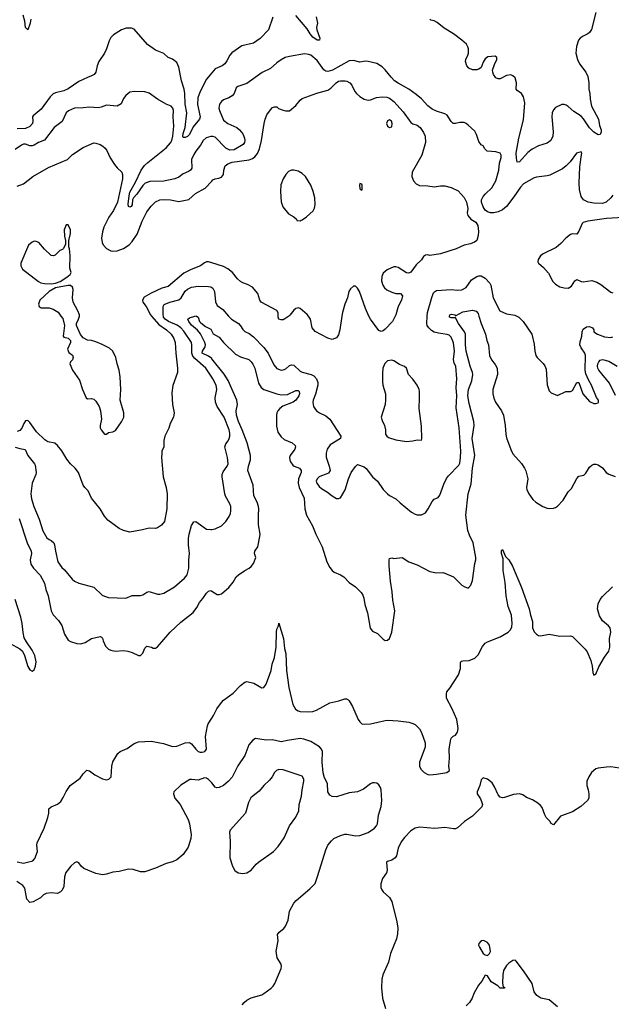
# Model space of a CAD drawing. Header units: inches. Extents: x 1473912 to 1647258, y 640388 to 773423.
# Tile 106 of 256: x 1508194 to 1513754, y 703534 to 712784. Entities that reach past the tile are written whole.
import ezdxf

# ---------------------------------------------------------------- set-up
doc = ezdxf.new("R2010")
doc.units = ezdxf.units.IN
doc.header["$MEASUREMENT"] = 0
for name, color, linetype in [('B5700', 7, 'Continuous'), ('B5701', 7, 'Continuous'), ('B5710', 7, 'Continuous'), ('B5711', 7, 'Continuous')]:
    doc.layers.add(name, color=color, linetype=linetype)

msp = doc.modelspace()

# ---------------------------------------------------------------- linework, layer by layer
at = {"layer": 'B5700', "color": 5}
for points, elevation in [([(1509433.2, 710000), (1509501.5, 709921.5), (1509574.4, 709870), (1509617.2, 709830), (1509643.9, 709790), (1509656.1, 709750), (1509661.7, 709650), (1509678.7, 709510), (1509676.2, 709470), (1509633.8, 709346.2), (1509622.5, 709277.5), (1509629.6, 709169.6), (1509646, 709090), (1509643.7, 709070), (1509639.3, 709050), (1509609.5, 708990.5), (1509595.1, 708944.9), (1509557, 708870), (1509549.7, 708830.3), (1509549.6, 708770), (1509531.2, 708730), (1509528.8, 708711.2), (1509528.2, 708670), (1509542.9, 708490), (1509571.7, 708390), (1509580.3, 708330), (1509578, 708190), (1509556, 708070), (1509526, 708034), (1509490, 708011.3), (1509470, 708004.7), (1509410, 708006.8), (1509349.6, 707990.4), (1509230, 707970.4), (1509170, 707986.4), (1509130, 708004.4), (1509022.4, 708082.4), (1508990, 708119.1), (1508949.1, 708189.1), (1508868, 708290), (1508839.1, 708359.1), (1508806, 708390), (1508790, 708412), (1508746, 708530), (1508716, 708570), (1508671.9, 708611.9), (1508636.1, 708656.1), (1508590, 708733), (1508550, 708784.9), (1508525.1, 708805.1), (1508459.2, 708819.2), (1508430, 708835.8), (1508350.8, 708910.8), (1508290, 709000.5), (1508270, 709017.3), (1508250, 709014.8), (1508233.3, 708990), (1508215.1, 708944.9), (1508196.8, 708923.2), (1508170, 708915.6)], 760), ([(1508581.2, 710000), (1508598, 709978), (1508616.3, 709910), (1508602, 709810), (1508610, 709802), (1508650, 709792), (1508671.3, 709770), (1508672, 709750), (1508644.7, 709690), (1508656.9, 709656.9), (1508690, 709632), (1508698, 709610), (1508690.9, 709589.1), (1508672, 709570), (1508666.8, 709550), (1508690, 709492), (1508755.8, 709395.8), (1508783.1, 709310), (1508818.8, 709230), (1508830, 709223), (1508870, 709224), (1508890, 709218.8), (1508910, 709200.7), (1508939.5, 709150), (1508952.2, 709110), (1508961.6, 709030), (1508950.7, 708970), (1508950.8, 708950), (1508958.8, 708930), (1508990, 708891), (1509010, 708891), (1509030, 708906.8), (1509070, 708913.4), (1509094.9, 708925.1), (1509150, 709004.7), (1509172, 709050), (1509171.8, 709090), (1509138, 709210), (1509145.1, 709310), (1509139.3, 709430), (1509129.3, 709490), (1509109.3, 709550), (1509097.2, 709610), (1509069.2, 709670), (1509038, 709698), (1508970, 709733.2), (1508910, 709757.2), (1508870, 709769.2), (1508830, 709774), (1508790, 709795.3), (1508766.8, 709826.8), (1508729.4, 709910), (1508729.4, 709930), (1508747, 709970), (1508754.6, 710000)], 780), ([(1510000, 709425.6), (1509942, 709510), (1509839.5, 709599.5), (1509822.6, 709622.6), (1509813.4, 709650), (1509813.2, 709730), (1509807.7, 709750), (1509736.3, 709856.3), (1509708.6, 709888.6), (1509674.1, 709914.1), (1509592, 709950), (1509560.2, 709970), (1509546.5, 709990), (1509544.5, 710000)], 740), ([(1510000, 709599.1), (1509999.6, 709599.6), (1509970, 709621.3), (1509909.9, 709650), (1509911.6, 709670), (1509935.9, 709710), (1509939.2, 709730), (1509934.9, 709750), (1509893.8, 709833.8), (1509866.1, 709866.1), (1509810, 709915.6), (1509783.5, 709950), (1509775.6, 709970), (1509790, 709983.1), (1509841.6, 710000)], 720), ([(1509854.4, 710000), (1509870, 709990.4), (1509885.4, 709950), (1509896.6, 709936.6), (1509941, 709901), (1509990, 709876.9), (1510000, 709858.5)], 720), ([(1508150, 708766.5), (1508194, 708754), (1508246.2, 708746.2), (1508269.1, 708690), (1508331.7, 708611.7), (1508338, 708598), (1508350.1, 708530), (1508346.7, 708510), (1508312.6, 708430), (1508298.6, 708330), (1508303.5, 708283.5), (1508326.5, 708210), (1508375.6, 708090), (1508410, 707983.1), (1508450, 707914.9), (1508470, 707899.5), (1508490, 707891.8), (1508514.2, 707870), (1508522, 707850), (1508529.1, 707790), (1508553.4, 707690), (1508590, 707637.1), (1508614.9, 707614.9), (1508686.9, 707526.9), (1508710, 707507.7), (1508750, 707490.5), (1508890, 707453), (1508970, 707378), (1508990, 707366.8), (1509030, 707356.3), (1509190, 707350.5), (1509250, 707375.5), (1509330, 707374.9), (1509350, 707381.6), (1509390, 707405.5), (1509410, 707410.6), (1509490, 707388.4), (1509510, 707386.4), (1509550, 707395.5), (1509650, 707454.9), (1509743.3, 707536.7), (1509769.4, 707570), (1509783.6, 707630), (1509783.1, 707710), (1509790.8, 707770), (1509780.3, 707850), (1509781.4, 707910), (1509787.7, 707950), (1509810, 708031), (1509830, 708066.8), (1509850, 708070.6), (1509950, 707999.1), (1509990, 707993.4), (1510000, 707995.6)], 740), ([(1508190, 708096.3), (1508263.5, 707870), (1508301.4, 707790), (1508305.6, 707770), (1508292.1, 707710), (1508298.5, 707670), (1508324.6, 707630), (1508385.7, 707565.7), (1508426.7, 707490), (1508441.2, 707430), (1508462.7, 707370), (1508491.3, 707230), (1508510, 707192.7), (1508558.8, 707138.8), (1508591.3, 707091.3), (1508614.4, 707010), (1508650, 706954), (1508670, 706941.6), (1508730, 706922), (1508770, 706918.8), (1508810, 706933.4), (1508869.6, 706970.4), (1508950.5, 706990.5), (1508964, 706984), (1508973, 706973), (1508978, 706950), (1508999.5, 706899.5), (1509030, 706870.5), (1509050, 706859.3), (1509090, 706852.2), (1509170, 706856.4), (1509210, 706850.4), (1509250, 706838), (1509310, 706810.8), (1509330, 706811), (1509350, 706831.3), (1509370, 706881), (1509390, 706898.8), (1509432, 706890), (1509450, 706881), (1509470, 706881), (1509490, 706890.8), (1509609.7, 707030.3), (1509710, 707124.9), (1509825, 707215), (1509858.2, 707261.8), (1509883.5, 707310), (1509914.4, 707345.6), (1509950, 707397.6), (1509970, 707416.4), (1509990, 707420.5), (1510000, 707414.2)], 720), ([(1508104.4, 706924.4), (1508194.8, 706874.8), (1508219.5, 706850), (1508240.3, 706810), (1508270, 706706.8), (1508290, 706674.8), (1508310, 706664), (1508322, 706670), (1508330, 706676), (1508342.9, 706710), (1508347.8, 706750), (1508335.3, 706810), (1508310, 706861.6), (1508257.9, 706937.9), (1508237.5, 706977.5), (1508225.3, 707025.3), (1508217, 707110), (1508203.4, 707170), (1508150, 707338)], 720), ([(1508170, 704872), (1508230, 704860.7), (1508318, 704882), (1508335.7, 704904.3), (1508362.3, 704970), (1508356.1, 705030), (1508359.3, 705050), (1508423.1, 705190), (1508459.7, 705290), (1508467.6, 705330), (1508468.4, 705371.6), (1508491.3, 705388.7), (1508550, 705413.8), (1508580, 705440), (1508603.3, 705476.7), (1508630, 705532.9), (1508669.8, 705590), (1508762.5, 705657.5), (1508790, 705698.8), (1508825.2, 705734.8), (1508850, 705726), (1508901, 705690), (1508973, 705653), (1509010, 705643.5), (1509031.2, 705648.8), (1509052.8, 705670), (1509060.3, 705770), (1509069.1, 705810.9), (1509116.9, 705890), (1509139.5, 705910), (1509203.3, 705936.7), (1509270, 705984.2), (1509310, 706000.9), (1509430, 706004.9), (1509545.5, 705985.5), (1509630, 705954.8), (1509670, 705959.1), (1509750.5, 705990.5), (1509790, 705993.4), (1509810, 705980.7), (1509848.5, 705930), (1509870.6, 705910), (1509890, 705902.8), (1509910, 705901.8), (1509935.1, 705910), (1509948.5, 705931.5), (1509941.6, 706050), (1509958.6, 706150), (1509965.4, 706170), (1510000, 706223.5)], 680), ([(1510000, 705613.9), (1509997.4, 705617.4), (1509970, 705644.8), (1509950, 705658.8), (1509930, 705662.4), (1509870, 705639), (1509810, 705647.3), (1509794.4, 705645.6), (1509708.1, 705591.9), (1509643, 705530), (1509638.7, 705510), (1509653, 705470), (1509702.3, 705410), (1509777.3, 705270), (1509789.4, 705230), (1509806.3, 705130), (1509801.7, 705090), (1509777.4, 705010), (1509730, 704942.5), (1509670, 704892.6), (1509630, 704873.7), (1509570, 704857.8), (1509471.8, 704811.8), (1509370, 704778.7), (1509330, 704778.7), (1509260.7, 704800.7), (1509215.6, 704804.4), (1509130, 704781), (1509070, 704774.8), (1509010, 704756), (1508971.5, 704751.5), (1508910, 704764), (1508798, 704810), (1508770.7, 704830.7), (1508750, 704862), (1508730, 704872.8), (1508710, 704861.3), (1508675.3, 704830), (1508629.2, 704770.8), (1508615.5, 704730), (1508610, 704641.2), (1508593.1, 704606.9), (1508578, 704590), (1508550, 704575.8), (1508490, 704582), (1508444.1, 704575.9), (1508417.3, 704562.7), (1508390, 704534), (1508322, 704498), (1508290, 704489), (1508262.5, 704522.5), (1508243.7, 704623.7), (1508222.7, 704650), (1508167, 704687)], 680)]:
    msp.add_lwpolyline(points, dxfattribs=dict(at, elevation=elevation))
at = {"layer": 'B5701', "color": 5}
for points, elevation in [([(1508297.6, 712790), (1508292.2, 712750), (1508270, 712688.7), (1508250, 712709.2), (1508240.9, 712770), (1508225.5, 712825.5)], 680), ([(1510000, 712285.1), (1509950, 712225.8), (1509890.6, 712110), (1509868.4, 712050), (1509865.8, 711985.8), (1509889, 711871), (1509882.8, 711850), (1509822.9, 711777.1), (1509790, 711706.2), (1509770, 711687.2), (1509750, 711678), (1509730, 711677.2), (1509727.7, 711687.7), (1509730, 711713.4), (1509749.3, 711770.7), (1509763.5, 711910), (1509749.2, 711990), (1509745, 712090), (1509738.3, 712130), (1509714.7, 712210), (1509690, 712339.3), (1509670, 712380.9), (1509630, 712412.3), (1509589.2, 712430), (1509550, 712465.2), (1509470, 712499), (1509395.3, 712550), (1509270, 712694), (1509245.2, 712705.2), (1509194.4, 712705.6), (1509150.7, 712689.3), (1509076.9, 712643.1), (1509050, 712618), (1509034.4, 712585.6), (1509010.7, 712510), (1508990, 712469), (1508938.7, 712390), (1508922.4, 712350), (1508908.6, 712291.4), (1508893.4, 712270), (1508870, 712255.6), (1508830, 712242), (1508750, 712202.9), (1508650, 712134.7), (1508610, 712114), (1508530, 712097.7), (1508510, 712087.3), (1508480.6, 712059.4), (1508397, 711943), (1508320.7, 711879.3), (1508314.9, 711870), (1508318.6, 711830), (1508314.3, 711810), (1508290, 711779.9), (1508250, 711763.1), (1508170, 711759.9)], 720), ([(1510000, 711687.9), (1509990, 711687.9), (1509945.8, 711674.2), (1509918.6, 711650), (1509894.1, 711605.9), (1509849.1, 711550), (1509830, 711517), (1509810.2, 711470), (1509811.4, 711390), (1509799.5, 711370), (1509782, 711358), (1509730, 711336.8), (1509690, 711304.5), (1509652.1, 711287.9), (1509550, 711266), (1509416.1, 711263.9), (1509372.8, 711247.2), (1509350, 711225.7), (1509294.3, 711145.7), (1509262.9, 711110), (1509253.9, 711090), (1509250, 711045.1), (1509241.5, 711030), (1509230, 711022.6), (1509217.7, 711030), (1509213.6, 711050), (1509221.8, 711130), (1509230, 711164.2), (1509282.9, 711257.1), (1509334.5, 711370), (1509367.5, 711412.5), (1509397.9, 711442.1), (1509570, 711579.8), (1509610, 711626.8), (1509623, 711650), (1509633.3, 711690), (1509642.6, 711782.6), (1509635.6, 711870), (1509638.3, 711930), (1509633.4, 711953.4), (1509617.2, 711970), (1509570, 711991), (1509490, 712035.8), (1509410, 712094), (1509370, 712105.1), (1509270, 712109.5), (1509230, 712102.7), (1509190, 712072.7), (1509170, 712044), (1509146.4, 711993.6), (1509110, 711971.2), (1509010, 711980.5), (1508958.6, 711961.4), (1508930, 711956.4), (1508850, 711963.1), (1508790, 711955.4), (1508710, 711952.8), (1508651.7, 711928.3), (1508630.5, 711910), (1508592.5, 711827.5), (1508519.5, 711770), (1508427.3, 711652.7), (1508370.2, 711629.8), (1508330, 711603.9), (1508310, 711597.6), (1508290, 711599.1), (1508250, 711614.5), (1508230, 711613.5), (1508210, 711605.4), (1508150, 711565.1)], 740), ([(1508170, 711218.4), (1508230, 711240.9), (1508318, 711310), (1508463.8, 711396.2), (1508644, 711470), (1508690, 711517), (1508790, 711582.9), (1508890, 711626.3), (1508910, 711625.1), (1508950, 711611.1), (1508976.5, 711596.5), (1508997.3, 711577.3), (1509014.2, 711554.2), (1509045.7, 711485.7), (1509083.7, 711423.7), (1509110, 711391.3), (1509152.5, 711352.5), (1509161.3, 711330), (1509160.9, 711290), (1509111.9, 711068.1), (1509075.4, 710990), (1509032.4, 710930), (1508985.1, 710834.9), (1508972, 710790), (1508963.5, 710730), (1508969.7, 710690), (1508979.1, 710670), (1509010, 710634.3), (1509050, 710612.8), (1509070, 710608.7), (1509110, 710611.2), (1509170, 710632.8), (1509223.1, 710670), (1509250, 710699.7), (1509299.6, 710770), (1509344.7, 710890), (1509390, 710978), (1509430, 711032), (1509470, 711071.8), (1509510, 711091.6), (1509550, 711095.6), (1509610, 711091.5), (1509690, 711076.9), (1509785.2, 711094.8), (1509846.8, 711150), (1509937.7, 711202.3), (1510000, 711267.9)], 760), ([(1510000, 710500.6), (1509970, 710510.5), (1509949.6, 710510.4), (1509930, 710500.7), (1509893.2, 710470), (1509804.1, 710435.9), (1509737.1, 710402.9), (1509590, 710276.9), (1509530, 710262), (1509430, 710215.2), (1509363.5, 710176.5), (1509346.8, 710150), (1509350.8, 710130), (1509382, 710090), (1509424.5, 710010), (1509433.2, 710000)], 760), ([(1508754.6, 710000), (1508757.2, 710010), (1508741.2, 710050), (1508696, 710130), (1508689.3, 710170), (1508695.1, 710250), (1508691.5, 710271.5), (1508670, 710286.6), (1508650, 710287.3), (1508530, 710264), (1508470, 710229.7), (1508382.8, 710150), (1508371.3, 710110), (1508378, 710090), (1508396, 710076), (1508470, 710078), (1508510, 710063.1), (1508554.7, 710034.7), (1508581.2, 710000)], 780), ([(1509544.5, 710000), (1509542.6, 710010), (1509541.8, 710090), (1509551.6, 710108.4), (1509604.5, 710130), (1509690, 710152.5), (1509711.6, 710170), (1509750, 710234.9), (1509770, 710253), (1509810, 710272.6), (1509870, 710281.1), (1509970, 710275.8), (1509990, 710273.4), (1510000, 710267.3)], 740), ([(1509841.6, 710000), (1509850, 710002.7), (1509854.4, 710000)], 720)]:
    msp.add_lwpolyline(points, dxfattribs=dict(at, elevation=elevation))
at = {"layer": 'B5701', "color": 5, "elevation": 780}
msp.add_lwpolyline([(1508650, 710858), (1508630, 710858), (1508611, 710810), (1508616, 710750), (1508624.7, 710710), (1508623.6, 710676.4), (1508605.4, 710634.6), (1508596, 710624), (1508570, 710615.3), (1508527.5, 710572.5), (1508510, 710566), (1508490, 710569.3), (1508428.2, 710628.2), (1508374, 710690), (1508350, 710701.2), (1508330, 710704), (1508310, 710694), (1508275.5, 710664.5), (1508203.4, 710496.6), (1508204.9, 710470), (1508221.7, 710441.7), (1508370, 710323), (1508392.4, 710312.4), (1508425.7, 710305.7), (1508490, 710302.7), (1508530, 710308.4), (1508574.2, 710325.8), (1508636.5, 710363.5), (1508667, 710390), (1508677.2, 710410), (1508666, 710450), (1508669.1, 710569.1), (1508662, 710630), (1508655.3, 710650), (1508655.3, 710710), (1508670, 710774), (1508672.7, 710810)], close=True, dxfattribs=at)
at = {"layer": 'B5710', "color": 5}
for points, elevation in [([(1510000, 709858.5), (1510013.6, 709833.6), (1510070, 709801.1), (1510110, 709751.8), (1510221.9, 709641.9), (1510270, 709616.3), (1510348.2, 709590), (1510370, 709568.7), (1510386.2, 709546.2), (1510402.6, 709510), (1510439.6, 709370), (1510464.6, 709330), (1510488.6, 709308.6), (1510610, 709267.6), (1510650, 709258.6), (1510710, 709262.7), (1510790, 709301.5), (1510810, 709301.1), (1510820.3, 709290), (1510823.9, 709270), (1510817.7, 709250), (1510790, 709208.2), (1510763.6, 709190), (1510668.4, 709151.6), (1510638.8, 709130), (1510621.5, 709110), (1510611, 709090), (1510607.1, 709070), (1510606.2, 708966.2), (1510620.6, 708910), (1510650, 708863.6), (1510681, 708841), (1510755.5, 708810), (1510784.2, 708784.2), (1510787.2, 708770), (1510780.3, 708750), (1510736.9, 708690), (1510731.2, 708670), (1510732.3, 708650), (1510739.1, 708630), (1510760, 708600), (1510772.7, 708590), (1510822.4, 708570), (1510839.1, 708550), (1510838, 708530), (1510815, 708470), (1510812.3, 708430), (1510821.3, 708390), (1510868.6, 708290), (1510875.4, 708190), (1510889.5, 708129.5), (1510947.1, 708030), (1510977.7, 707950), (1511038.3, 707830), (1511081.3, 707690), (1511110, 707636.3), (1511130, 707608.2), (1511150, 707592.4), (1511210, 707568.8), (1511241.6, 707550), (1511290, 707497.1), (1511350, 707455.5), (1511402, 707402), (1511418.6, 707378.5), (1511428.4, 707350), (1511438.7, 707290), (1511462.6, 707210), (1511486.3, 707066.3), (1511510, 707040.4), (1511557.3, 707017.3), (1511610, 706965.5), (1511630, 706953), (1511650, 706953.4), (1511670, 706971), (1511690, 707031.3), (1511720.4, 707230), (1511700.8, 707330), (1511695.7, 707410), (1511678.6, 707510), (1511666, 707654), (1511665.1, 707710), (1511670, 707721), (1511690, 707727.3), (1511710, 707723), (1511790, 707730.6), (1511850, 707690.7), (1511930, 707663), (1512050, 707598.4), (1512110, 707586), (1512170, 707590.5), (1512190, 707584.9), (1512270, 707550.6), (1512350, 707470.8), (1512370, 707458.8), (1512410, 707444.7), (1512435.3, 707470), (1512450, 707514), (1512470, 707674), (1512481.2, 707710), (1512479.5, 707730), (1512454.6, 707870), (1512420.9, 707940.9), (1512405.8, 707985.8), (1512388, 708130), (1512407.5, 708330), (1512436.6, 708423.4), (1512450.9, 708570), (1512471.8, 708690), (1512445.2, 708850), (1512464.9, 708970), (1512463.2, 709010), (1512418.9, 709178.9), (1512406.4, 709250), (1512413.4, 709310), (1512444.2, 709390), (1512452.4, 709450), (1512449.9, 709470), (1512428.6, 709530), (1512389.9, 709670.1), (1512382.4, 709730), (1512384.1, 709830), (1512374.8, 709850), (1512316.8, 709930), (1512290, 709982), (1512250, 709981.6), (1512233.2, 709990), (1512234.6, 710000)], 720), ([(1510157.3, 710000), (1510183.6, 709970), (1510250, 709928.8), (1510268.5, 709908.5), (1510290, 709874), (1510310, 709854.6), (1510350, 709836.5), (1510390, 709805.2), (1510490, 709702.7), (1510530.1, 709650.1), (1510581.5, 709541.5), (1510610, 709507), (1510650, 709492.2), (1510670, 709494), (1510694.9, 709505.1), (1510730, 709533.7), (1510750, 709542), (1510770, 709537.6), (1510830, 709481.2), (1510850, 709472), (1510931.9, 709451.9), (1510957.4, 709437.4), (1510983.2, 709410), (1510996.8, 709376.8), (1510997.4, 709350), (1510975.6, 709264.4), (1510952.2, 709210), (1510948.6, 709188.6), (1510956.4, 709150), (1510966.4, 709130), (1510983.8, 709110), (1511010.6, 709090), (1511070, 709062.7), (1511107.4, 709030), (1511210.7, 708870), (1511207.7, 708850), (1511110.4, 708790), (1511085.3, 708750), (1511074, 708710), (1511074.2, 708674.2), (1511103, 708590), (1511110.6, 708550), (1511095.1, 708524.9), (1511066, 708510), (1511030, 708499.2), (1511010, 708488.4), (1510990.3, 708470), (1510981.5, 708450), (1510986.5, 708430), (1511010, 708397.4), (1511030, 708379.6), (1511086.5, 708346.5), (1511130, 708310.7), (1511170, 708286), (1511190, 708284.7), (1511208.9, 708291.1), (1511254.2, 708365.8), (1511282.9, 708470), (1511309.4, 708530), (1511350, 708586), (1511370, 708604.7), (1511430, 708582), (1511450, 708567.3), (1511510, 708490.7), (1511558, 708450), (1511611.4, 708371.4), (1511650, 708330.4), (1511670, 708314.9), (1511730, 708283.8), (1511770, 708244.9), (1511876.7, 708156.7), (1511910, 708138), (1511930, 708133), (1511970, 708133), (1512008, 708152), (1512034, 708190), (1512070, 708258.8), (1512090, 708278.8), (1512125.6, 708294.4), (1512144.1, 708315.9), (1512180.9, 708419.1), (1512205.8, 708474.2), (1512222.5, 708497.5), (1512320.1, 708599.9), (1512330, 708618), (1512337.2, 708670), (1512339.7, 708730), (1512324.2, 708950), (1512296.9, 709136.9), (1512301, 709250), (1512297.1, 709330), (1512301.7, 709410), (1512292.7, 709527.3), (1512277.3, 709557.3), (1512270.8, 709590), (1512281, 709670), (1512270, 709746.6), (1512250, 709801.1), (1512230, 709819.3), (1512210, 709826.8), (1512130, 709837.8), (1512089.3, 709849.3), (1512064.7, 709864.7), (1512038.7, 709890), (1512024.8, 709910), (1512019.1, 709930), (1512024.5, 710000)], 740), ([(1510722.2, 710000), (1510687, 709973), (1510670, 709965.2), (1510650, 709963.6), (1510630.3, 709970.3), (1510623.2, 709990), (1510623, 710000)], 760), ([(1511222.4, 710000), (1511203.7, 709870), (1511190, 709824.7), (1511170, 709796), (1511130, 709778), (1511090, 709791), (1510970, 709856), (1510944, 709890), (1510928, 709970), (1510915.5, 709990), (1510907.1, 710000)], 760), ([(1511724, 710000), (1511697.2, 709950), (1511630, 709876), (1511610, 709861), (1511590, 709856), (1511570, 709864.7), (1511490, 709971.3), (1511476.3, 710000)], 760), ([(1512509.8, 710000), (1512530.2, 709929.8), (1512571.5, 709830), (1512584.8, 709770), (1512599.3, 709730), (1512610.9, 709630), (1512629.6, 709589.6), (1512663.1, 709543.1), (1512680.7, 709510), (1512684.5, 709450), (1512642.2, 709310), (1512641.1, 709270), (1512650, 709227.7), (1512664.2, 709190), (1512721.8, 709110), (1512741.8, 709070), (1512758, 708970), (1512762, 708890), (1512770, 708854.8), (1512810, 708744.7), (1512830, 708706), (1512910, 708614.8), (1512939.1, 708570), (1512950, 708544.7), (1512970.4, 708470.4), (1512958.4, 708390), (1512961.6, 708370), (1512980.5, 708330), (1513017.3, 708277.3), (1513044, 708250), (1513110, 708210.5), (1513150, 708194), (1513170, 708190.7), (1513210, 708194), (1513230, 708200.7), (1513250, 708214.8), (1513300.9, 708270), (1513350, 708346.8), (1513380.1, 708379.9), (1513430, 708474.8), (1513450, 708494.8), (1513495.6, 708504.4), (1513514.9, 708525.1), (1513550, 708581), (1513570, 708598.8), (1513590, 708606.8), (1513610, 708606.8), (1513630, 708600.7), (1513670, 708573.4), (1513705.5, 708530), (1513730, 708513), (1513790, 708492.7)], 720), ([(1512865.4, 710000), (1512886, 709990), (1512926.8, 709950), (1513006.8, 709830), (1513030, 709734), (1513034.8, 709670), (1513046, 709630), (1513058, 709610), (1513115.2, 709555.2), (1513130.5, 709530.5), (1513140.5, 709500.5), (1513150, 709354), (1513170, 709298), (1513190, 709278), (1513250, 709254), (1513326, 709290), (1513370, 709291), (1513390, 709301), (1513430, 709376), (1513450, 709376), (1513485.5, 709270), (1513550, 709196), (1513590, 709178), (1513610, 709178), (1513630, 709184.7), (1513634, 709190), (1513633.2, 709210), (1513615.9, 709235.9), (1513569.2, 709350), (1513539.5, 709399.5), (1513515.8, 709455.8), (1513509.7, 709490), (1513511.8, 709630), (1513505.4, 709650), (1513470, 709700.9), (1513458.3, 709730), (1513461.5, 709758.5), (1513477, 709810), (1513480.9, 709850), (1513490, 709878), (1513522, 709898), (1513550, 709901), (1513576, 709890), (1513590.8, 709870), (1513591.3, 709850), (1513624.7, 709830), (1513690, 709804.9), (1513750, 709798.7), (1513770, 709803.7)], 740), ([(1510000, 707414.2), (1510050, 707382.8), (1510070, 707382.8), (1510090, 707390.8), (1510159, 707450), (1510199.6, 707500.4), (1510230, 707550.7), (1510249.3, 707570), (1510310, 707610.5), (1510350, 707630.4), (1510370, 707646.7), (1510390, 707674.4), (1510413.1, 707730), (1510401.3, 707770), (1510402.4, 707790), (1510431.1, 707830), (1510452.2, 707927.8), (1510454.5, 707950), (1510437.6, 708037.6), (1510437.5, 708130), (1510442.4, 708190), (1510439.6, 708210), (1510427.2, 708250), (1510395.3, 708310), (1510386.8, 708410), (1510338.5, 708550), (1510343, 708590), (1510361.8, 708650), (1510362.1, 708690), (1510330.6, 708809.4), (1510286.4, 708930), (1510250.4, 709010), (1510232.2, 709067.8), (1510229.3, 709110.7), (1510241.8, 709170), (1510236.2, 709210), (1510153.3, 709393.3), (1510115.1, 709455.1), (1510000, 709599.1)], 720), ([(1513792, 709252), (1513735.8, 709370), (1513637.3, 709490), (1513627.2, 709510), (1513624.1, 709530), (1513626.8, 709550), (1513635.8, 709570), (1513650, 709585.3), (1513670, 709591.6), (1513730, 709574.7), (1513809.4, 709529.4)], 720), ([(1510000, 707995.6), (1510030, 708002), (1510089.6, 708030.4), (1510130, 708070.7), (1510163.9, 708116.1), (1510174.5, 708145.5), (1510177.6, 708170), (1510178.4, 708210), (1510170, 708235.3), (1510127.6, 708307.6), (1510120.9, 708330), (1510097.4, 708490), (1510097.4, 708510), (1510105.2, 708534.8), (1510144.7, 708590), (1510152.8, 708610), (1510148.6, 708670), (1510122.3, 708770), (1510130, 708800.7), (1510152.6, 708827.4), (1510164, 708850), (1510169.7, 708870), (1510170, 708898), (1510162.8, 708930), (1510115.3, 709050), (1510049.9, 709149.9), (1510034.8, 709190), (1510029.7, 709230.3), (1510047.1, 709310), (1510040.9, 709350), (1510010.7, 709410), (1510000, 709425.6)], 740), ([(1510000, 706223.5), (1510014.3, 706245.7), (1510047.2, 706310), (1510090, 706370.1), (1510110, 706390.8), (1510201.8, 706458.2), (1510270, 706529.1), (1510310, 706560.3), (1510330, 706564.9), (1510394.8, 706550), (1510470, 706505.5), (1510490, 706510.6), (1510510, 706542), (1510556.3, 706670), (1510567.8, 706730), (1510588.7, 706791.3), (1510603.4, 706890), (1510606, 707030), (1510610, 707058), (1510626.6, 707090), (1510630, 707114), (1510672.7, 706970), (1510682.5, 706877.5), (1510695.8, 706830), (1510702, 706670), (1510722.4, 706510), (1510760.4, 706350), (1510787.1, 706307.1), (1510810.3, 706290.3), (1510830, 706284.4), (1510910, 706280.8), (1510950, 706285.5), (1510982.2, 706297.8), (1511110, 706365.4), (1511194.5, 706385.4), (1511250, 706404.9), (1511265.1, 706405.1), (1511278.7, 706398.7), (1511290, 706384.9), (1511321.1, 706330), (1511374.9, 706210), (1511390, 706186.7), (1511410, 706168), (1511430, 706164.2), (1511490, 706169.3), (1511630, 706201.1), (1511650, 706202), (1511750, 706197), (1511850, 706183.8), (1511890, 706172.7), (1511910, 706163), (1511950, 706120.7), (1511970, 706086.8), (1512005.7, 705990), (1512004.2, 705950), (1511951.8, 705810), (1511952, 705772), (1511964.2, 705744.2), (1511994, 705710), (1512030, 705693.4), (1512050, 705690.3), (1512110, 705694.9), (1512207, 705713), (1512232.3, 705730), (1512227.3, 705770), (1512233, 705847), (1512229.7, 705930), (1512241.3, 706010), (1512250, 706034), (1512268.2, 706051.8), (1512290, 706063.8), (1512309.6, 706090), (1512314.6, 706125.4), (1512301, 706210), (1512259.4, 706310), (1512206.6, 706410), (1512203.8, 706450), (1512209.8, 706470.2), (1512237.7, 706502.3), (1512316.8, 706630), (1512337.6, 706690), (1512338, 706742), (1512343.8, 706756.2), (1512358, 706762), (1512417.4, 706762.6), (1512470, 706786.3), (1512501.8, 706818.2), (1512544.2, 706895.8), (1512570, 706927.1), (1512590, 706940.4), (1512710, 706985.1), (1512786.2, 707030), (1512808, 707052), (1512818.8, 707081.2), (1512822.2, 707110), (1512814.8, 707190), (1512785.8, 707270), (1512764.5, 707370), (1512756.6, 707496.6), (1512738.4, 707610), (1512738.4, 707718.4), (1512721.7, 707770), (1512722, 707798), (1512730, 707806.8), (1512760.5, 707740.5), (1512790.1, 707710.1), (1512826.9, 707650), (1512910.1, 707450), (1512982.6, 707250), (1512993.2, 707190), (1513013.7, 707130), (1513012, 707070), (1513030, 707033.7), (1513050, 707010.3), (1513070, 706998.5), (1513090, 706996.9), (1513170, 707010.2), (1513270, 706990.9), (1513370, 706994.7), (1513390, 706988), (1513508, 706870), (1513526.2, 706846.2), (1513562.3, 706762.3), (1513575.3, 706710), (1513580.4, 706650), (1513590, 706624.9), (1513610, 706634.8), (1513636.2, 706703.8), (1513690, 706794), (1513730, 706851), (1513740.5, 706890), (1513738, 706970), (1513749.7, 707030), (1513743.1, 707070), (1513727.6, 707090), (1513670, 707136.5), (1513643, 707183), (1513624.5, 707250), (1513630, 707296), (1513650, 707336.5), (1513670, 707364.7), (1513763.8, 707456.2)], 680), ([(1510284.7, 703530), (1510302.6, 703550), (1510330, 703572.3), (1510370, 703594), (1510470, 703623.8), (1510490, 703633.8), (1510556, 703684), (1510576.1, 703703.9), (1510591.6, 703728.4), (1510651.1, 703870), (1510655.8, 703890), (1510651.3, 703910), (1510615.3, 703970), (1510606.2, 704010), (1510605.8, 704034.2), (1510622, 704130), (1510618.4, 704190), (1510632, 704210), (1510675, 704245), (1510693, 704267), (1510715.7, 704324.3), (1510730.9, 704410), (1510770, 704484.4), (1510793.3, 704510), (1510921.4, 704618.6), (1510969.8, 704670.2), (1510997.1, 704742.9), (1511070, 704984), (1511090, 705027.7), (1511123.6, 705070), (1511147.3, 705090), (1511210, 705121.1), (1511250, 705131.7), (1511270, 705131.8), (1511350, 705115.3), (1511390, 705120.7), (1511470, 705146.9), (1511529.6, 705190), (1511546.6, 705210), (1511555.4, 705230), (1511566, 705310), (1511590.8, 705390.8), (1511596.2, 705450), (1511591.4, 705548.6), (1511585.8, 705570), (1511570, 705594.6), (1511550, 705609.8), (1511530, 705615.2), (1511510, 705614.1), (1511490, 705605.6), (1511426.3, 705553.7), (1511370, 705529.9), (1511290, 705520.1), (1511170, 705482.2), (1511130, 705486.7), (1511110, 705499.2), (1511090.5, 705530), (1511086.8, 705606.8), (1511060.2, 705660.2), (1511047.3, 705707.3), (1511037.3, 705810), (1511040.7, 705910), (1511031.8, 705931.8), (1511012.3, 705952.3), (1510930, 706002.4), (1510864.2, 706024.2), (1510830, 706029.8), (1510710, 706013.2), (1510650, 706000.2), (1510570, 706019.6), (1510510, 706014), (1510410, 706029.8), (1510384.5, 706015.5), (1510349, 705971), (1510309.5, 705870), (1510244.8, 705775.2), (1510192.1, 705667.9), (1510157.1, 705630), (1510108.3, 705590), (1510070, 705569.9), (1510046.1, 705566.1), (1510030, 705573.6), (1510000, 705613.9)], 680), ([(1513830, 705753.6), (1513750, 705765.6), (1513710, 705763), (1513630, 705753), (1513610, 705745.6), (1513568.2, 705710), (1513543, 705670), (1513525.5, 705630), (1513525.5, 705590), (1513537.1, 705550), (1513542, 705510), (1513542.8, 705470), (1513530, 705448.7), (1513467.1, 705392.9), (1513390, 705342), (1513278, 705302), (1513210, 705219), (1513190, 705233.2), (1513175.6, 705255.6), (1513143.5, 705290), (1513130, 705312.7), (1513104.1, 705384.1), (1513090, 705402.4), (1513064, 705424), (1513013.3, 705453.3), (1512957.5, 705477.5), (1512922, 705502), (1512891.4, 705511.4), (1512836.3, 705503.7), (1512750, 705475.8), (1512730, 705474.3), (1512710, 705479.7), (1512690, 705501.6), (1512657.7, 705577.7), (1512634.5, 705614.5), (1512590, 705649.6), (1512550, 705660.9), (1512530, 705642), (1512519, 705590), (1512492.9, 705530), (1512493.4, 705510), (1512523.4, 705463.4), (1512537.3, 705430), (1512542.3, 705410), (1512538.7, 705390), (1512450, 705299.8), (1512374, 705250), (1512310, 705191.6), (1512290, 705182.9), (1512270, 705182), (1512190, 705193.6), (1512095.6, 705184.4), (1511950, 705198.5), (1511910, 705188.5), (1511870, 705163.1), (1511810, 705101), (1511780.5, 705059.5), (1511750, 704999.6), (1511735.7, 704930), (1511722.6, 704910), (1511691.4, 704888.6), (1511650, 704876.5), (1511642.7, 704870), (1511646.8, 704790), (1511640.1, 704770), (1511603.1, 704716.9), (1511586.6, 704666.6), (1511587.9, 704630), (1511596.5, 704610), (1511610.8, 704590.8), (1511670, 704535.8), (1511690, 704499.5), (1511738.8, 704310), (1511748.1, 704250), (1511744.8, 704195.2), (1511735.5, 704150), (1511680.5, 704010), (1511659.5, 703930), (1511605.6, 703810), (1511596.1, 703770), (1511595, 703690), (1511604.6, 703590), (1511633.5, 703493.5)], 680), ([(1513249.6, 703510), (1513170, 703574.5), (1513092.9, 703592.9), (1513055.5, 703615.5), (1513029.3, 703650), (1513009.3, 703730), (1512929.5, 703849.5), (1512860.2, 703940.2), (1512850, 703948.7), (1512830, 703944), (1512790, 703921.2), (1512770, 703897.2), (1512742, 703850), (1512733.4, 703810), (1512731.3, 703731.3), (1512738, 703698), (1512750, 703694), (1512750, 703686), (1512710, 703686), (1512688.7, 703708.7), (1512624.5, 703744.5), (1512590, 703802), (1512570, 703808.7), (1512536, 703750), (1512504.9, 703715.1), (1512463.4, 703636.6), (1512447.3, 703590), (1512422.8, 703550), (1512390, 703520.9)], 720)]:
    msp.add_lwpolyline(points, dxfattribs=dict(at, elevation=elevation))
for points, elevation in [([(1511690, 709584), (1511650, 709579), (1511626.2, 709553.8), (1511608.2, 709510), (1511603.4, 709463.4), (1511603.4, 709383.4), (1511607.7, 709350), (1511630.4, 709270.4), (1511632.8, 709212.8), (1511628, 709170), (1511591, 709050), (1511599.8, 709019.8), (1511622.8, 708970), (1511630.8, 708930), (1511631.3, 708890), (1511644.7, 708870), (1511659.8, 708859.8), (1511730, 708837.3), (1511830, 708822), (1511890, 708826.8), (1511930, 708838), (1511970, 708834), (1511973.2, 708846.8), (1511970, 708966), (1511947, 709130), (1511951.8, 709230), (1511951.6, 709290), (1511947.3, 709310), (1511929.4, 709350), (1511887.9, 709407.9), (1511849.2, 709450), (1511829, 709510), (1511810, 709525.2), (1511763.9, 709543.9), (1511710, 709579)], 760), ([(1510630, 705739.8), (1510608.8, 705731.2), (1510590, 705712.8), (1510567.9, 705672.1), (1510541, 705639), (1510490, 705590.9), (1510443.6, 705536.5), (1510387.1, 705492.9), (1510367.5, 705472.5), (1510343.8, 705430), (1510315.8, 705330), (1510173.1, 705170), (1510167.4, 705150), (1510172.8, 705067.2), (1510170.4, 704910), (1510194.4, 704830), (1510216.3, 704790), (1510248.6, 704768.6), (1510290, 704763), (1510330, 704768), (1510370, 704794.4), (1510415.8, 704850), (1510438, 704870), (1510579.6, 704970), (1510623.3, 705016.7), (1510680.9, 705099.1), (1510731, 705209), (1510790, 705290.5), (1510816.4, 705350), (1510819.1, 705410), (1510843.1, 705490), (1510848.5, 705548.5), (1510864.6, 705630), (1510865.6, 705650), (1510850, 705675.6), (1510670, 705737.1)], 720), ([(1512550, 704133.2), (1512530, 704128.7), (1512510, 704106), (1512507.3, 704090), (1512514.8, 704070), (1512550, 704011.3), (1512570, 703998), (1512590, 703992), (1512610, 704011.3), (1512618, 704030), (1512609.2, 704090), (1512590, 704113.2), (1512558, 704130)], 720)]:
    msp.add_lwpolyline(points, close=True, dxfattribs=dict(at, elevation=elevation))
at = {"layer": 'B5711', "color": 5}
for points, elevation in [([(1510981.6, 712810), (1510994.3, 712750), (1510984.2, 712710), (1510985.3, 712690), (1511013.4, 712610), (1511010.4, 712590), (1510990, 712591.8), (1510950, 712618.2), (1510922.9, 712650), (1510897.3, 712697.3), (1510790, 712822)], 720), ([(1513609, 712850), (1513568.2, 712691.8), (1513550, 712663.6), (1513534.9, 712650), (1513490.3, 712629.7), (1513460.7, 712610), (1513444.9, 712590), (1513426.6, 712533.4), (1513419.5, 712470), (1513434.9, 712410), (1513453.7, 712370), (1513514.9, 712290), (1513532.8, 712250), (1513543.2, 712190), (1513543.6, 712130), (1513552.8, 712090), (1513555.8, 712035.8), (1513569.2, 711970), (1513635.3, 711850), (1513642, 711790), (1513660.3, 711750), (1513660.3, 711730), (1513654, 711710), (1513650, 711705.1), (1513630, 711702), (1513590, 711726.8), (1513550, 711766.4), (1513492.8, 711852.8), (1513470, 711878.4), (1513402.4, 711922.4), (1513350, 711969.6), (1513330, 711981.6), (1513310, 711987.3), (1513290, 711987), (1513230, 711958), (1513210, 711937.2), (1513199.3, 711910), (1513194.9, 711870), (1513207.9, 711730), (1513203.6, 711690), (1513185.3, 711650), (1513150, 711624.8), (1513070, 711597.8), (1513010, 711568.9), (1512970, 711536.8), (1512890, 711449.7), (1512870, 711446), (1512862.2, 711482.2), (1512861, 711530), (1512885.2, 711670), (1512930, 711842.8), (1512942.9, 712002.9), (1512930, 712060.7), (1512910, 712089.6), (1512870, 712117.2), (1512860.9, 712130), (1512861.6, 712190), (1512850, 712237.2), (1512830, 712258), (1512810, 712267), (1512770, 712258.4), (1512710, 712229.5), (1512690, 712227), (1512670, 712237.2), (1512647, 712270), (1512639.5, 712290), (1512638.4, 712310), (1512656.3, 712363.7), (1512679.3, 712410), (1512679, 712430), (1512661.2, 712441.2), (1512594.5, 712434.5), (1512570, 712417.6), (1512550, 712386), (1512530, 712336), (1512510, 712319.3), (1512490, 712312.3), (1512450, 712312.7), (1512414, 712330), (1512396, 712350), (1512383.7, 712390), (1512387, 712410), (1512407.3, 712450), (1512411.5, 712470), (1512411.2, 712510), (1512406.6, 712530), (1512393.1, 712553.1), (1512350.6, 712590.6), (1512270, 712649.7), (1512184, 712704), (1512117, 712757), (1512090, 712771.8), (1512059.3, 712779.3), (1512049.7, 712789.7)], 720), ([(1510573.3, 712806.7), (1510531.3, 712688.7), (1510454.1, 712605.9), (1510390, 712563.6), (1510282, 712538), (1510188.7, 712471.3), (1510168.9, 712451.1), (1510141.7, 712398.3), (1510120.7, 712370), (1510096, 712350), (1510030, 712320.7), (1510000, 712285.1)], 720), ([(1513770, 711135.6), (1513748.8, 711110), (1513705.3, 711070), (1513670, 711056.5), (1513590, 711059.5), (1513537, 711070), (1513494, 711090), (1513470, 711121.3), (1513456, 711190), (1513452.2, 711247.8), (1513458.2, 711401.8), (1513475.5, 711515.5), (1513476, 711530), (1513470, 711542), (1513426, 711530), (1513367.3, 711450), (1513330.3, 711409.7), (1513296.9, 711383.1), (1513176.4, 711323.6), (1513150, 711316), (1513050, 711305.7), (1513030, 711299.7), (1512930, 711242.4), (1512899.3, 711210), (1512839.5, 711120.5), (1512768.8, 711030), (1512730, 710996), (1512690, 710979), (1512650, 710969.1), (1512619.3, 710970), (1512590, 710977.6), (1512570, 710993.2), (1512550, 711026), (1512535.5, 711070), (1512535.2, 711090), (1512550, 711122.4), (1512571, 711149), (1512630, 711205.8), (1512669.9, 711270), (1512695.7, 711370), (1512704.7, 711435.3), (1512718, 711490), (1512718.4, 711510), (1512710, 711529), (1512670, 711542), (1512589, 711550), (1512564, 711570), (1512550, 711598), (1512530, 711609), (1512510, 711639.3), (1512485.8, 711705.8), (1512470, 711735.1), (1512410, 711794.5), (1512389.7, 711809.7), (1512370, 711816.9), (1512330, 711816.9), (1512290, 711807.8), (1512269.2, 711810), (1512250, 711826), (1512210, 711885.6), (1512190, 711900.5), (1512110, 711924.2), (1512070, 711943), (1512030, 711973.3), (1511970, 712039.5), (1511921.4, 712081.5), (1511852.7, 712130), (1511750, 712186.3), (1511717, 712210), (1511683.7, 712243.7), (1511630, 712312.3), (1511600.1, 712340.1), (1511550, 712372.3), (1511470, 712392.3), (1511445.2, 712394.8), (1511390, 712385.1), (1511330, 712399.6), (1511290, 712397.6), (1511133.1, 712310), (1511090, 712297.3), (1511070, 712300.7), (1511053.5, 712313.5), (1510990, 712402), (1510930, 712449.7), (1510910, 712458), (1510870, 712462.6), (1510730, 712438.8), (1510690, 712428.9), (1510650, 712408.2), (1510610, 712379.4), (1510550, 712324.4), (1510472.7, 712287.3), (1510330, 712184.7), (1510243.1, 712156.9), (1510230, 712144), (1510208.2, 712090), (1510190, 712067), (1510161, 712050), (1510110, 712032.3), (1510090, 712015.1), (1510072.4, 711990), (1510066.5, 711953.5), (1510070.3, 711930), (1510110, 711841.1), (1510150.1, 711810.1), (1510234.6, 711770), (1510258.9, 711750), (1510292.4, 711710), (1510308.2, 711670), (1510311, 711650), (1510308, 711630), (1510292.8, 711610), (1510210, 711562.5), (1510170, 711556.9), (1510130, 711576.7), (1510030, 711680.8), (1510010, 711687.9), (1510000, 711687.9)], 740), ([(1510000, 711267.9), (1510010, 711278.4), (1510030, 711289.4), (1510065.2, 711294.8), (1510090, 711304), (1510110.6, 711330), (1510113.4, 711370), (1510126, 711410), (1510149.1, 711430.9), (1510190, 711444.8), (1510350, 711467.1), (1510381.4, 711478.6), (1510405.3, 711494.7), (1510430, 711528), (1510447, 711570), (1510465.5, 711650), (1510490.4, 711810), (1510500.5, 711850), (1510517.3, 711890), (1510550, 711938), (1510570, 711958), (1510590, 711966), (1510610, 711966), (1510626, 711950), (1510670, 711934), (1510690.9, 711929.1), (1510730, 711929), (1510790, 711978), (1510830, 712029.3), (1510850, 712042), (1510987.4, 712092.6), (1511090, 712123.1), (1511118.1, 712141.9), (1511166.9, 712190), (1511190, 712204.8), (1511210, 712210.5), (1511252.7, 712210), (1511270, 712206), (1511297.8, 712190), (1511314.2, 712170), (1511343.5, 712110), (1511358.5, 712090), (1511390, 712060.9), (1511430, 712038), (1511470, 712028), (1511490, 712029.6), (1511548.5, 712051.5), (1511602.2, 712057.8), (1511644.3, 712055.7), (1511670, 712046.9), (1511710, 712015), (1511797.4, 711917.4), (1511870, 711818.9), (1511890, 711806.9), (1511930, 711793.5), (1511959.2, 711770), (1511990, 711724.5), (1512004.4, 711690), (1512006.4, 711630), (1511974.5, 711510), (1511882.6, 711350), (1511879.5, 711310), (1511894.5, 711270), (1511921, 711241), (1511950, 711226.5), (1512030, 711222.6), (1512090, 711214.5), (1512150, 711223.5), (1512190, 711222), (1512248.1, 711208.1), (1512314.9, 711174.9), (1512370, 711112.7), (1512394.5, 711070), (1512404.7, 711010), (1512401, 710970), (1512404.7, 710944.8), (1512435.1, 710910), (1512480.5, 710880.5), (1512499.2, 710850), (1512506.2, 710793.8), (1512504.2, 710755.8), (1512489.6, 710710.4), (1512467.7, 710692.3), (1512430, 710677.1), (1512370, 710664.4), (1512295.3, 710630), (1512150, 710583.8), (1512050, 710568), (1512030, 710574.9), (1512008, 710572), (1511990, 710560.7), (1511970, 710526.8), (1511919.5, 710480.5), (1511870, 710411), (1511850, 710401), (1511830, 710404.7), (1511750, 710454.8), (1511730, 710462.8), (1511710, 710461), (1511647.2, 710432.8), (1511610, 710401), (1511596, 710370), (1511593.2, 710330), (1511606.6, 710290), (1511623.9, 710263.9), (1511645.4, 710245.4), (1511690, 710222.7), (1511730, 710212.7), (1511772, 710212), (1511792.7, 710190), (1511782.7, 710150), (1511749.5, 710090.5), (1511729.3, 710010), (1511724, 710000)], 760), ([(1513970, 710932.3), (1513710, 710915.4), (1513532, 710890), (1513490, 710879.7), (1513481.1, 710870), (1513450, 710796), (1513430, 710769.5), (1513390, 710773.6), (1513370, 710765.6), (1513326, 710730), (1513279.9, 710680.1), (1513235.1, 710644.9), (1513114.9, 710585.1), (1513090, 710564), (1513067.3, 710530), (1513064.9, 710510), (1513070, 710498), (1513116.3, 710456.3), (1513163.8, 710403.8), (1513205.1, 710325.1), (1513230, 710298), (1513270, 710275.5), (1513310, 710263.8), (1513350, 710260.4), (1513379.6, 710280.4), (1513410, 710330.4), (1513430, 710344.4), (1513470, 710325.3), (1513490, 710322.6), (1513570, 710333.8), (1513617.8, 710317.8), (1513655.4, 710295.4), (1513750, 710225.5), (1513770, 710216.3)], 760), ([(1510623, 710000), (1510622.6, 710030), (1510610.9, 710050.9), (1510462.8, 710130), (1510450.6, 710150), (1510432.4, 710212.4), (1510381, 710270), (1510334.6, 710294.6), (1510290, 710310.6), (1510270, 710324), (1510240.5, 710350), (1510194, 710410), (1510150, 710444.6), (1510110, 710464.2), (1510000, 710500.6)], 760), ([(1512024.5, 710000), (1512027.1, 710032.9), (1512066.4, 710173.6), (1512083.6, 710216.4), (1512092.1, 710227.9), (1512110, 710239.2), (1512250, 710250.2), (1512310, 710244.3), (1512350, 710246.7), (1512390, 710267.7), (1512440.6, 710339.4), (1512490, 710372.3), (1512510, 710378.6), (1512530, 710376.9), (1512570, 710355.2), (1512611.5, 710310), (1512622, 710290), (1512644.5, 710170), (1512707.7, 710050), (1512770, 710021.3), (1512848.3, 710008.3), (1512865.4, 710000)], 740), ([(1510000, 710267.3), (1510010, 710261.3), (1510024, 710230), (1510033.2, 710133.2), (1510050, 710098.4), (1510102.5, 710062.5), (1510157.3, 710000)], 740), ([(1511476.3, 710000), (1511443, 710070), (1511386.8, 710230), (1511370, 710262), (1511350, 710282), (1511330, 710282), (1511303.2, 710256.8), (1511288.7, 710230), (1511274, 710170), (1511249.2, 710110), (1511227.2, 710032.8), (1511222.4, 710000)], 760), ([(1510907.1, 710000), (1510894.7, 710014.7), (1510830, 710070.7), (1510810, 710076.3), (1510790, 710070.7), (1510770, 710054), (1510732.3, 710007.7), (1510722.2, 710000)], 760), ([(1512234.6, 710000), (1512236, 710010), (1512256.7, 710016.7), (1512284.7, 710010), (1512290, 710002), (1512360, 710040), (1512450, 710055.5), (1512484.4, 710044.4), (1512503.1, 710023.1), (1512509.8, 710000)], 720)]:
    msp.add_lwpolyline(points, dxfattribs=dict(at, elevation=elevation))
at = {"layer": 'B5711', "color": 5, "elevation": 780}
for points in [[(1511670, 711843), (1511650, 711834.7), (1511641.5, 711810), (1511650, 711783.8), (1511670, 711770.4), (1511690, 711778.8), (1511696, 711810), (1511689.5, 711830)], [(1510770, 711371.6), (1510750, 711369.5), (1510721.1, 711358.9), (1510694, 711330), (1510670.6, 711290), (1510648.6, 711231.4), (1510644, 711170), (1510650, 711074), (1510666, 711026), (1510719.6, 710959.6), (1510771.1, 710931.1), (1510794, 710910), (1510798, 710898), (1510830, 710894), (1510838, 710902), (1510850, 710904.7), (1510890, 710931.3), (1510952.1, 710987.9), (1510965.6, 711014.4), (1510971.9, 711048.1), (1510966.6, 711110), (1510951.8, 711170), (1510929.5, 711230), (1510880.7, 711310), (1510850, 711337.6), (1510810, 711361.6)], [(1511390, 711246), (1511386.8, 711230), (1511390, 711194), (1511410, 711182), (1511414, 711190), (1511414, 711230), (1511410, 711238)]]:
    msp.add_lwpolyline(points, close=True, dxfattribs=at)

doc.saveas('drawing.dxf')
